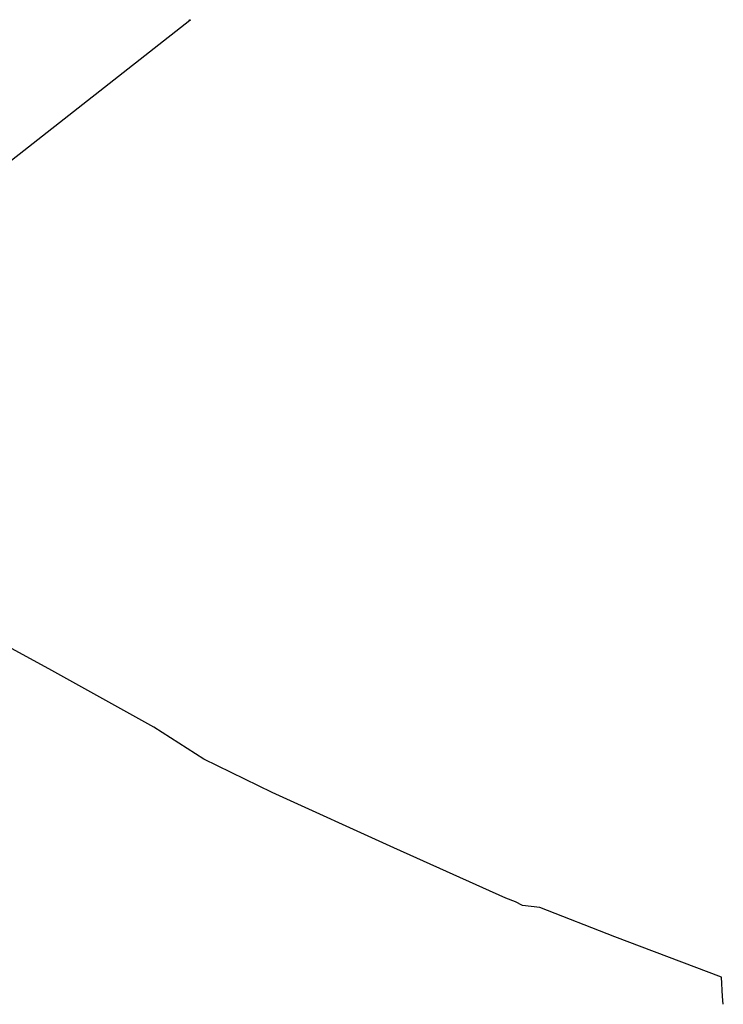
# Model space of a CAD drawing. Extents: x 7406259 to 7407315, y 5864971 to 5865521.
# Tile 8 of 8: x 7406923 to 7407315, y 5864971 to 5865521. Entities that reach past the tile are written whole.
import ezdxf

# ---------------------------------------------------------------- set-up
doc = ezdxf.new("R2010")
doc.units = 0
doc.header["$MEASUREMENT"] = 0
doc.linetypes.add('1', pattern=[0])
doc.linetypes.add('4_SUWP', pattern=[0])
doc.layers.get('0').update_dxf_attribs({"linetype": 'CONTINUOUS'})
for name, color, linetype in [('Dzialki', 7, '1'), ('Punkty', 7, 'CONTINUOUS'), ('SUWP_L_0', 5, '4_SUWP')]:
    doc.layers.add(name, color=color, linetype=linetype)

# ---------------------------------------------------------------- blocks, each defined once
blk = doc.blocks.new('GRT')
at = {"linetype": 'Continuous'}
blk.add_circle((0, 0), 0.25, dxfattribs=at)

msp = doc.modelspace()

# ---------------------------------------------------------------- linework, layer by layer
at = {"layer": 'Dzialki'}
msp.add_line((7406593.02, 5865187.68), (7407017.56, 5865521), dxfattribs=at)
at = {"layer": 'SUWP_L_0', "linetype": '4_SUWP'}
for p, q in [((7406940.54, 5865157.49), (7406907.53, 5865175.45)), ((7406997.43, 5865125.84), (7406940.54, 5865157.49)), ((7407025.45, 5865108.01), (7406997.43, 5865125.84)), ((7407063.47, 5865089.31), (7407025.45, 5865108.01)), ((7407131.41, 5865058.55), (7407063.47, 5865089.31)), ((7407193.94, 5865030.31), (7407131.41, 5865058.55)), ((7407199.46, 5865028.31), (7407193.94, 5865030.31)), ((7407203.4, 5865026.3), (7407199.46, 5865028.31)), ((7407213.03, 5865025.07), (7407203.4, 5865026.3)), ((7407254.81, 5865008.81), (7407213.03, 5865025.07)), ((7407314.5, 5864986.2), (7407254.81, 5865008.81)), ((7407315.07, 5864975.43), (7407314.5, 5864986.2)), ((7407315.46, 5864971.03), (7407315.07, 5864975.43))]:
    msp.add_line(p, q, dxfattribs=at)

# ---------------------------------------------------------------- block references
at = {"layer": 'Punkty'}
msp.add_blockref('GRT', (7407017.56, 5865521), dxfattribs=at)

doc.saveas('drawing.dxf')
